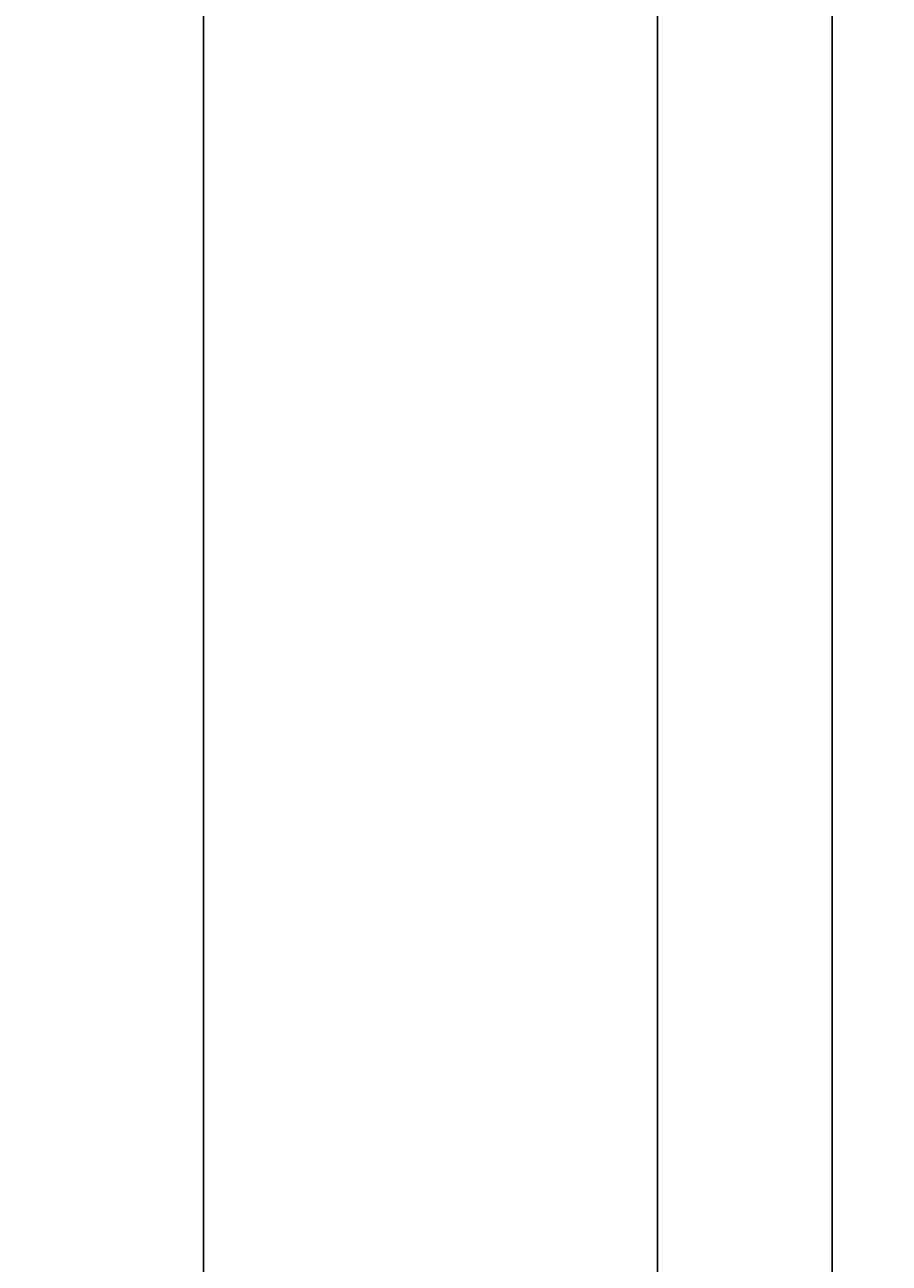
# Model space of a CAD drawing. Extents: x 715 to 7297, y 267 to 3702.
# Tile 8 of 62: x 715 to 1204, y 2133 to 2834. Entities that reach past the tile are written whole.
import ezdxf

# ---------------------------------------------------------------- set-up
doc = ezdxf.new("R2010")
doc.units = 0
doc.layers.get('0').update_dxf_attribs({"linetype": 'CONTINUOUS'})
doc.layers.get('DEFPOINTS').update_dxf_attribs({"linetype": 'CONTINUOUS'})
doc.layers.add('4', color=3, linetype='CONTINUOUS')
doc.layers.add('5', color=3, linetype='CONTINUOUS')
doc.styles.get("Standard").update_dxf_attribs({"font": 'ISOCP.SHX'})
doc.dimstyles.get("Standard").update_dxf_attribs({"dimtxt": 2.5, "dimasz": 2.5, "dimexe": 1.25, "dimexo": 0.625, "dimtad": 1, "dimcen": 2.5, "dimazin": 3, "dimtfac": 1, "dimtmove": 0, "dimatfit": 3})

# ---------------------------------------------------------------- blocks, each defined once
blk = doc.blocks.new('PUNKT')
at = {"layer": '4', "color": 0, "linetype": 'BYBLOCK'}
blk.add_line((-0.5, 0), (-1, 0), dxfattribs=at)
at = {"layer": '4', "color": 0, "linetype": 'BYBLOCK', "const_width": 0.5}
blk.add_lwpolyline([(-0.25, 0, 1), (0.25, 0, 1)], format="xyb", close=True, dxfattribs=at)
blk = doc.blocks.new('*U16')
at = {"layer": '5', "color": 2}
blk.add_text('300', height=70, rotation=90, dxfattribs=at).set_placement((785.85, 1713.74))
blk = doc.blocks.new('*D4')
at = {"layer": '5'}
for p, q in [((1352.73, 3287.27), (775.85, 3287.27)), ((815.85, 327.27), (815.85, 3247.27)), ((1352.77, 287.27), (775.85, 287.27))]:
    blk.add_line(p, q, dxfattribs=at)
at = {"layer": 'DEFPOINTS', "color": 0}
for p in [(815.85, 3287.27), (1372.73, 3287.27), (1372.77, 287.27)]:
    blk.add_point(p, dxfattribs=at)
blk.add_blockref('*U16', (0, 0))
at = {"layer": '5', "xscale": 40, "yscale": 40, "zscale": 40}
for p, rotation in [((815.85, 3287.27), 90), ((815.85, 287.27), 270)]:
    blk.add_blockref('PUNKT', p, dxfattribs=dict(at, rotation=rotation))

msp = doc.modelspace()

# ---------------------------------------------------------------- linework, layer by layer
for p, q in [((1072.775, 337.271), (1072.775, 3237.271)), ((1171.672, 3137.271), (1171.719, 437.271))]:
    msp.add_line(p, q)

# ---------------------------------------------------------------- dimensions: what is measured, and where the dimension line sits
at = {"layer": '5'}
dim = msp.add_linear_dim(base=(815.852, 3287.271), p1=(1372.775, 287.271), p2=(1372.73, 3287.271), angle=90, dimstyle='Standard', dxfattribs=at)
dim.commit()
dim.dimension.update_dxf_attribs({"geometry": '*D4', "text_midpoint": (750.852, 1787.271)})

doc.saveas('drawing.dxf')
